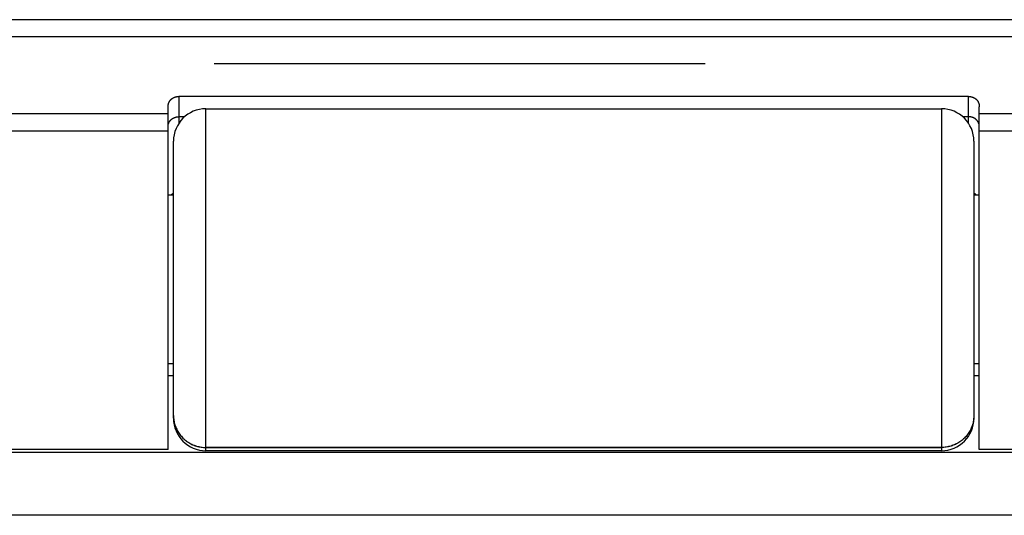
# Model space of a CAD drawing. Header units: inches. Extents: x 0 to 82.5, y 0 to 53.4.
# Tile 116 of 128: x 71.522 to 72.433, y 33.041 to 33.499. Entities that reach past the tile are written whole.
import ezdxf

# ---------------------------------------------------------------- set-up
doc = ezdxf.new("R2010")
doc.units = ezdxf.units.IN
doc.header["$LTSCALE"] = 4.538835
doc.header["$MEASUREMENT"] = 0
doc.linetypes.add('HIDDEN', pattern=[0.2, 0.1, -0.1])
doc.layers.get('0').update_dxf_attribs({"linetype": 'CONTINUOUS'})
doc.layers.add('DEFAULT_2', color=8, linetype='HIDDEN')
doc.layers.add('DOOR_ASSEMBLY', color=7, linetype='CONTINUOUS')

msp = doc.modelspace()

# ---------------------------------------------------------------- linework, layer by layer
at = {"color": 3, "linetype": 'Continuous'}
for p, q in [((71.65948, 33.17019), (71.66448, 33.17019)), ((72.40448, 33.17019), (72.40948, 33.17019)), ((79.95304, 33.09916), (64.11591, 33.09916)), ((79.97448, 33.04098), (64.09448, 33.04098))]:
    msp.add_line(p, q, dxfattribs=at)
at = {"layer": 'DEFAULT_2', "color": 8, "linetype": 'HIDDEN'}
msp.add_line((64.43987, 33.45884), (79.62909, 33.45884), dxfattribs=at)
at = {"layer": 'DOOR_ASSEMBLY', "color": 7, "linetype": 'Continuous'}
for p, q in [((72.77148, 33.49937), (71.29726, 33.49937)), ((72.77148, 33.48348), (71.29748, 33.48348)), ((71.66948, 33.42836), (71.66948, 33.40354)), ((72.39948, 33.42836), (71.66948, 33.42836)), ((72.39948, 33.40354), (72.39948, 33.42836)), ((71.65948, 33.41865), (71.65948, 33.41894)), ((71.65948, 33.10197), (71.65948, 33.41865)), ((72.40947, 33.41922), (72.40948, 33.41894)), ((72.40948, 33.41894), (72.40948, 33.41865)), ((72.40948, 33.10197), (72.40948, 33.41865)), ((71.65948, 33.41244), (71.29748, 33.41244)), ((71.6748, 33.40961), (71.66948, 33.40961)), ((71.69448, 33.10075), (71.69448, 33.41697)), ((71.69448, 33.41697), (72.37448, 33.41697)), ((72.37448, 33.41697), (72.37448, 33.10075)), ((72.39948, 33.40961), (72.39415, 33.40961)), ((72.77148, 33.41244), (72.40948, 33.41244)), ((71.65948, 33.39625), (71.29748, 33.39625)), ((71.65948, 33.39623), (71.29748, 33.39623)), ((72.77148, 33.39625), (72.40948, 33.39625)), ((72.77148, 33.39623), (72.40948, 33.39623)), ((71.66448, 33.13075), (71.66448, 33.38696)), ((72.40448, 33.38696), (72.40448, 33.13075)), ((71.65948, 33.33747), (71.66448, 33.33747)), ((72.40448, 33.33747), (72.40948, 33.33747)), ((71.65948, 33.18147), (71.66448, 33.18147)), ((72.40448, 33.18147), (72.40948, 33.18147)), ((71.66448, 33.13341), (71.6645, 33.13224)), ((71.6645, 33.1323), (71.66456, 33.13113)), ((71.66456, 33.13119), (71.66467, 33.13002)), ((72.40446, 33.1323), (72.40439, 33.13113)), ((72.40448, 33.13341), (72.40446, 33.13224)), ((71.65948, 33.10197), (71.29748, 33.10197)), ((71.69448, 33.10375), (72.37448, 33.10375)), ((72.37448, 33.10368), (71.69448, 33.10368)), ((72.37448, 33.10075), (71.69448, 33.10075)), ((72.77148, 33.10197), (72.40948, 33.10197))]:
    msp.add_line(p, q, dxfattribs=at)
for points in [[(71.66001, 33.42219), (71.66005, 33.42231), (71.66013, 33.42252), (71.66021, 33.42272), (71.6603, 33.42292), (71.66039, 33.42311), (71.66048, 33.4233), (71.66057, 33.42348), (71.66067, 33.42366), (71.66077, 33.42383), (71.66087, 33.42399), (71.66097, 33.42415), (71.66108, 33.42431), (71.66119, 33.42446), (71.6613, 33.42461), (71.66141, 33.42475), (71.66152, 33.42489), (71.66163, 33.42502), (71.66175, 33.42515), (71.66187, 33.42528), (71.66198, 33.4254), (71.6621, 33.42552), (71.66222, 33.42563), (71.66234, 33.42574), (71.66246, 33.42585), (71.66258, 33.42596), (71.6627, 33.42606), (71.66282, 33.42616), (71.66295, 33.42625), (71.66307, 33.42634), (71.66319, 33.42643), (71.66332, 33.42652), (71.66344, 33.4266), (71.66356, 33.42668), (71.66368, 33.42676), (71.66381, 33.42683), (71.66393, 33.42691), (71.66405, 33.42698), (71.66417, 33.42705), (71.6643, 33.42711), (71.66442, 33.42717), (71.66454, 33.42723), (71.66466, 33.42729), (71.66478, 33.42735), (71.6649, 33.4274), (71.66502, 33.42746), (71.66514, 33.42751), (71.66526, 33.42756), (71.66538, 33.4276), (71.6655, 33.42765), (71.66561, 33.42769), (71.66573, 33.42773), (71.66585, 33.42777), (71.66596, 33.42781), (71.66608, 33.42785), (71.66619, 33.42788), (71.66631, 33.42792), (71.66642, 33.42795), (71.66654, 33.42798), (71.66665, 33.42801), (71.66676, 33.42804), (71.66688, 33.42806), (71.66699, 33.42809), (71.6671, 33.42811), (71.66721, 33.42813), (71.66732, 33.42816), (71.66743, 33.42818), (71.66754, 33.42819), (71.66765, 33.42821), (71.66776, 33.42823), (71.66787, 33.42825), (71.66798, 33.42826), (71.66809, 33.42827), (71.66819, 33.42829), (71.6683, 33.4283), (71.66841, 33.42831), (71.66852, 33.42832), (71.66862, 33.42833), (71.66873, 33.42833), (71.66884, 33.42834), (71.66894, 33.42834), (71.66905, 33.42835), (71.66916, 33.42835), (71.66927, 33.42835), (71.66937, 33.42836), (71.66948, 33.42836)], [(72.39948, 33.42836), (72.39958, 33.42836), (72.39969, 33.42835), (72.3998, 33.42835), (72.3999, 33.42835), (72.40001, 33.42834), (72.40012, 33.42834), (72.40022, 33.42833), (72.40033, 33.42833), (72.40044, 33.42832), (72.40055, 33.42831), (72.40065, 33.4283), (72.40076, 33.42829), (72.40087, 33.42827), (72.40098, 33.42826), (72.40109, 33.42825), (72.4012, 33.42823), (72.4013, 33.42821), (72.40141, 33.42819), (72.40152, 33.42818), (72.40163, 33.42816), (72.40175, 33.42813), (72.40186, 33.42811), (72.40197, 33.42809), (72.40208, 33.42806), (72.40219, 33.42804), (72.40231, 33.42801), (72.40242, 33.42798), (72.40253, 33.42795), (72.40265, 33.42792), (72.40276, 33.42788), (72.40288, 33.42785), (72.40299, 33.42781), (72.40311, 33.42777), (72.40322, 33.42773), (72.40334, 33.42769), (72.40346, 33.42765), (72.40358, 33.4276), (72.4037, 33.42756), (72.40382, 33.42751), (72.40393, 33.42746), (72.40405, 33.4274), (72.40417, 33.42735), (72.4043, 33.42729), (72.40442, 33.42723), (72.40454, 33.42717), (72.40466, 33.42711), (72.40478, 33.42705), (72.4049, 33.42698), (72.40503, 33.42691), (72.40515, 33.42683), (72.40527, 33.42676), (72.40539, 33.42668), (72.40552, 33.4266), (72.40564, 33.42652), (72.40576, 33.42643), (72.40589, 33.42634), (72.40601, 33.42625), (72.40613, 33.42616), (72.40625, 33.42606), (72.40637, 33.42596), (72.4065, 33.42585), (72.40662, 33.42574), (72.40674, 33.42563), (72.40685, 33.42552), (72.40697, 33.4254), (72.40709, 33.42528), (72.40721, 33.42515), (72.40732, 33.42502), (72.40744, 33.42489), (72.40755, 33.42475), (72.40766, 33.42461), (72.40777, 33.42446), (72.40788, 33.42431), (72.40798, 33.42415), (72.40809, 33.42399), (72.40819, 33.42383), (72.40829, 33.42366), (72.40838, 33.42348), (72.40848, 33.4233), (72.40857, 33.42311), (72.40866, 33.42292), (72.40874, 33.42272), (72.40883, 33.42252), (72.4089, 33.42231), (72.40894, 33.42219)], [(71.65948, 33.41894), (71.65949, 33.41922), (71.6595, 33.4195), (71.65952, 33.41978), (71.65955, 33.42007), (71.65958, 33.42035), (71.65962, 33.42062), (71.65967, 33.42088), (71.65972, 33.42114), (71.65978, 33.42139), (71.65984, 33.42163), (71.65991, 33.42186), (71.65998, 33.42209), (71.66001, 33.42219)], [(72.40894, 33.42219), (72.40898, 33.42209), (72.40905, 33.42186), (72.40911, 33.42163), (72.40918, 33.42139), (72.40923, 33.42114), (72.40928, 33.42088), (72.40933, 33.42062), (72.40937, 33.42035), (72.4094, 33.42007), (72.40943, 33.41978), (72.40945, 33.4195), (72.40947, 33.41922)], [(71.65948, 33.40075), (71.65948, 33.40091), (71.65948, 33.40106), (71.65949, 33.40122), (71.6595, 33.40137), (71.65952, 33.40153), (71.65953, 33.40168), (71.65955, 33.40183), (71.65957, 33.40199), (71.6596, 33.40214), (71.65963, 33.40229), (71.65966, 33.40244), (71.6597, 33.4026), (71.65973, 33.40275), (71.65977, 33.4029), (71.65982, 33.40305), (71.65986, 33.4032), (71.65991, 33.40334), (71.65997, 33.40349), (71.66002, 33.40364), (71.66008, 33.40378), (71.66014, 33.40393), (71.66021, 33.40407), (71.66027, 33.40422), (71.66034, 33.40436), (71.66041, 33.4045), (71.66049, 33.40464), (71.66057, 33.40478), (71.66065, 33.40491), (71.66073, 33.40505), (71.66082, 33.40518), (71.66091, 33.40532), (71.661, 33.40545), (71.66109, 33.40558), (71.66119, 33.40571), (71.66129, 33.40583), (71.66139, 33.40596), (71.66149, 33.40609), (71.6616, 33.40621), (71.66171, 33.40633), (71.66182, 33.40645), (71.66193, 33.40657), (71.66205, 33.40668), (71.66216, 33.4068), (71.66228, 33.40691), (71.66241, 33.40702), (71.66253, 33.40713), (71.66266, 33.40723), (71.66279, 33.40734), (71.66292, 33.40744), (71.66305, 33.40754), (71.66318, 33.40764), (71.66332, 33.40773), (71.66346, 33.40783), (71.6636, 33.40792), (71.66374, 33.40801), (71.66389, 33.4081), (71.66403, 33.40818), (71.66418, 33.40827), (71.66433, 33.40835), (71.66448, 33.40843), (71.66463, 33.4085), (71.66478, 33.40858), (71.66494, 33.40865), (71.66509, 33.40872), (71.66525, 33.40878), (71.66541, 33.40885), (71.66557, 33.40891), (71.66573, 33.40897), (71.66589, 33.40902), (71.66606, 33.40908), (71.66622, 33.40913), (71.66639, 33.40918), (71.66655, 33.40923), (71.66672, 33.40927), (71.66689, 33.40931), (71.66706, 33.40935), (71.66723, 33.40939), (71.6674, 33.40942), (71.66757, 33.40945), (71.66774, 33.40948), (71.66791, 33.4095), (71.66809, 33.40953), (71.66826, 33.40955), (71.66843, 33.40956), (71.66861, 33.40958), (71.66878, 33.40959), (71.66895, 33.4096), (71.66913, 33.40961), (71.6693, 33.40961), (71.66948, 33.40961)], [(72.40948, 33.40075), (72.40948, 33.40091), (72.40947, 33.40106), (72.40946, 33.40122), (72.40945, 33.40137), (72.40944, 33.40153), (72.40942, 33.40168), (72.4094, 33.40183), (72.40938, 33.40199), (72.40935, 33.40214), (72.40933, 33.40229), (72.40929, 33.40244), (72.40926, 33.4026), (72.40922, 33.40275), (72.40918, 33.4029), (72.40914, 33.40305), (72.40909, 33.4032), (72.40904, 33.40334), (72.40899, 33.40349), (72.40893, 33.40364), (72.40887, 33.40378), (72.40881, 33.40393), (72.40875, 33.40407), (72.40868, 33.40422), (72.40861, 33.40436), (72.40854, 33.4045), (72.40847, 33.40464), (72.40839, 33.40478), (72.40831, 33.40491), (72.40822, 33.40505), (72.40814, 33.40518), (72.40805, 33.40532), (72.40796, 33.40545), (72.40786, 33.40558), (72.40777, 33.40571), (72.40767, 33.40583), (72.40757, 33.40596), (72.40746, 33.40609), (72.40736, 33.40621), (72.40725, 33.40633), (72.40714, 33.40645), (72.40702, 33.40657), (72.40691, 33.40668), (72.40679, 33.4068), (72.40667, 33.40691), (72.40655, 33.40702), (72.40642, 33.40713), (72.4063, 33.40723), (72.40617, 33.40734), (72.40604, 33.40744), (72.40591, 33.40754), (72.40577, 33.40764), (72.40563, 33.40773), (72.4055, 33.40783), (72.40536, 33.40792), (72.40521, 33.40801), (72.40507, 33.4081), (72.40492, 33.40818), (72.40478, 33.40827), (72.40463, 33.40835), (72.40448, 33.40843), (72.40433, 33.4085), (72.40417, 33.40858), (72.40402, 33.40865), (72.40386, 33.40872), (72.4037, 33.40878), (72.40354, 33.40885), (72.40338, 33.40891), (72.40322, 33.40897), (72.40306, 33.40902), (72.4029, 33.40908), (72.40273, 33.40913), (72.40257, 33.40918), (72.4024, 33.40923), (72.40223, 33.40927), (72.40207, 33.40931), (72.4019, 33.40935), (72.40173, 33.40939), (72.40156, 33.40942), (72.40139, 33.40945), (72.40121, 33.40948), (72.40104, 33.4095), (72.40087, 33.40953), (72.4007, 33.40955), (72.40052, 33.40956), (72.40035, 33.40958), (72.40018, 33.40959), (72.4, 33.4096), (72.39983, 33.40961), (72.39965, 33.40961), (72.39948, 33.40961)], [(71.6624, 33.33747), (71.66241, 33.33747), (71.66253, 33.33758), (71.66266, 33.33768), (71.66279, 33.33779), (71.66292, 33.33789), (71.66305, 33.33799), (71.66318, 33.33809), (71.66332, 33.33819), (71.66346, 33.33828), (71.6636, 33.33837), (71.66374, 33.33846), (71.66389, 33.33855), (71.66403, 33.33863), (71.66418, 33.33872), (71.66433, 33.3388), (71.66448, 33.33888)], [(72.40655, 33.33747), (72.40655, 33.33747), (72.40642, 33.33758), (72.4063, 33.33768), (72.40617, 33.33779), (72.40604, 33.33789), (72.40591, 33.33799), (72.40577, 33.33809), (72.40563, 33.33819), (72.4055, 33.33828), (72.40536, 33.33837), (72.40521, 33.33846), (72.40507, 33.33855), (72.40492, 33.33863), (72.40478, 33.33872), (72.40463, 33.3388), (72.40448, 33.33888)], [(71.66467, 33.13009), (71.66481, 33.12899), (71.665, 33.12789), (71.66523, 33.12681), (71.6655, 33.12573), (71.66581, 33.12466), (71.66616, 33.12361), (71.66655, 33.12257), (71.66698, 33.12155), (71.66745, 33.12054), (71.66795, 33.11955), (71.6685, 33.11858), (71.66908, 33.11763), (71.66969, 33.1167), (71.67034, 33.11579), (71.67102, 33.11491), (71.67174, 33.11406), (71.67249, 33.11323), (71.67326, 33.11243), (71.67407, 33.11166), (71.67491, 33.11092), (71.67577, 33.11022), (71.67666, 33.10954), (71.67758, 33.1089), (71.67852, 33.10829), (71.67948, 33.10772), (71.68046, 33.10718), (71.68146, 33.10668), (71.68248, 33.10622), (71.68352, 33.1058), (71.68457, 33.10541), (71.68563, 33.10506), (71.68671, 33.10476), (71.6878, 33.10449), (71.6889, 33.10426), (71.69001, 33.10408), (71.69112, 33.10393), (71.69224, 33.10383), (71.69336, 33.10377), (71.69448, 33.10375)], [(71.66467, 33.13002), (71.66481, 33.12892), (71.665, 33.12783), (71.66523, 33.12674), (71.6655, 33.12567), (71.66581, 33.1246), (71.66616, 33.12355), (71.66655, 33.12251), (71.66698, 33.12148), (71.66745, 33.12047), (71.66795, 33.11948), (71.6685, 33.11851), (71.66908, 33.11756), (71.66969, 33.11664), (71.67034, 33.11573), (71.67102, 33.11485), (71.67174, 33.114), (71.67249, 33.11317), (71.67326, 33.11237), (71.67407, 33.1116), (71.67491, 33.11086), (71.67577, 33.11015), (71.67666, 33.10948), (71.67758, 33.10884), (71.67852, 33.10823), (71.67948, 33.10766), (71.68046, 33.10712), (71.68146, 33.10662), (71.68248, 33.10616), (71.68352, 33.10573), (71.68457, 33.10535), (71.68563, 33.105), (71.68671, 33.10469), (71.6878, 33.10443), (71.6889, 33.1042), (71.69001, 33.10401), (71.69112, 33.10387), (71.69224, 33.10377), (71.69336, 33.1037), (71.69448, 33.10368)], [(72.40439, 33.13119), (72.40429, 33.13002), (72.40414, 33.12892), (72.40395, 33.12783), (72.40373, 33.12674), (72.40346, 33.12567), (72.40314, 33.1246), (72.40279, 33.12355), (72.4024, 33.12251), (72.40197, 33.12148), (72.40151, 33.12047), (72.401, 33.11948), (72.40046, 33.11851), (72.39988, 33.11756), (72.39926, 33.11664), (72.39862, 33.11573), (72.39793, 33.11485), (72.39722, 33.114), (72.39647, 33.11317), (72.39569, 33.11237), (72.39488, 33.1116), (72.39405, 33.11086), (72.39318, 33.11015), (72.39229, 33.10948), (72.39138, 33.10884), (72.39044, 33.10823), (72.38948, 33.10766), (72.3885, 33.10712), (72.38749, 33.10662), (72.38647, 33.10616), (72.38544, 33.10573), (72.38439, 33.10535), (72.38332, 33.105), (72.38224, 33.10469), (72.38115, 33.10443), (72.38005, 33.1042), (72.37895, 33.10401), (72.37784, 33.10387), (72.37672, 33.10377), (72.3756, 33.1037), (72.37448, 33.10368)], [(72.40429, 33.13009), (72.40414, 33.12899), (72.40395, 33.12789), (72.40373, 33.12681), (72.40346, 33.12573), (72.40314, 33.12466), (72.40279, 33.12361), (72.4024, 33.12257), (72.40197, 33.12155), (72.40151, 33.12054), (72.401, 33.11955), (72.40046, 33.11858), (72.39988, 33.11763), (72.39926, 33.1167), (72.39862, 33.11579), (72.39793, 33.11491), (72.39722, 33.11406), (72.39647, 33.11323), (72.39569, 33.11243), (72.39488, 33.11166), (72.39405, 33.11092), (72.39318, 33.11022), (72.39229, 33.10954), (72.39138, 33.1089), (72.39044, 33.10829), (72.38948, 33.10772), (72.3885, 33.10718), (72.38749, 33.10668), (72.38647, 33.10622), (72.38544, 33.1058), (72.38439, 33.10541), (72.38332, 33.10506), (72.38224, 33.10476), (72.38115, 33.10449), (72.38005, 33.10426), (72.37895, 33.10408), (72.37784, 33.10393), (72.37672, 33.10383), (72.3756, 33.10377), (72.37448, 33.10375)]]:
    msp.add_lwpolyline(points, dxfattribs=at)
for centre, start, end in [((71.69448, 33.38697), 90, 180), ((72.37448, 33.38697), 0, 90), ((71.69448, 33.13075), 180, 270), ((72.37448, 33.13075), 270, 360)]:
    msp.add_arc(centre, 0.03, start, end, dxfattribs=at)

doc.saveas('drawing.dxf')
